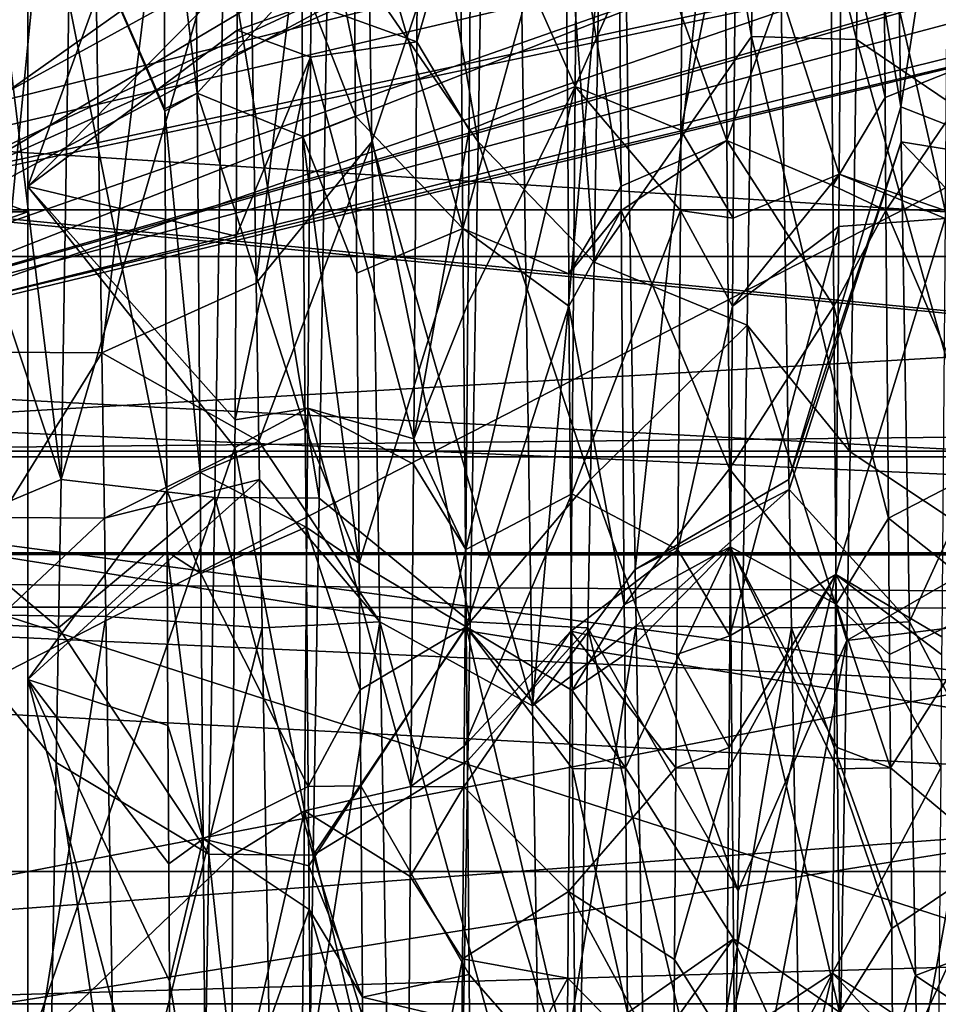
# Model space of a CAD drawing. Extents: x 0 to 200, y 18 to 95.
# Tile 96 of 256: x 70.48 to 72.22, y 43.23 to 45.09. Entities that reach past the tile are written whole.
import ezdxf

# ---------------------------------------------------------------- set-up
doc = ezdxf.new("R2010")
doc.units = 0

msp = doc.modelspace()

# ---------------------------------------------------------------- linework, layer by layer
for points in [[(91.499992, 43.477016, 264.504822), (33.5, 47.227016, 263.5), (33.5, 43.477016, 264.504822)], [(91.499992, 47.227016, 263.5), (33.5, 47.227016, 263.5), (91.499992, 43.477016, 264.504822)], [(91.499992, 47.227016, 278.5), (91.499992, 43.477016, 277.495178), (33.5, 43.477016, 277.495178)], [(33.5, 47.227016, 278.5), (91.499992, 47.227016, 278.5), (33.5, 43.477016, 277.495178)], [(118.275154, 47.227016, 282.913177), (34.499989, 47.227016, 282.913177), (34.840733, 44.638824, 282.572418)], [(117.93441, 44.638824, 282.572418), (118.275154, 47.227016, 282.913177), (34.840733, 44.638824, 282.572418)], [(98.275146, 47.227016, 262.913177), (98.615891, 44.638824, 263.253906), (54.159252, 44.638824, 263.253906)], [(54.499992, 47.227016, 262.913177), (98.275146, 47.227016, 262.913177), (54.159252, 44.638824, 263.253906)], [(59.876041, 45.735664, 34.147179), (77.999992, 47.227016, 34), (77.999992, 43.96973, 34.450539)], [(77.999992, 47.227016, 58), (59.879162, 45.749619, 57.857403), (77.999992, 43.96973, 57.549461)], [(66.999992, 47.227016, 257), (71.297775, 46.626793, 257.018372), (66.999992, 44.077702, 257.358826)], [(122.799995, 44.077702, 284.641174), (66.999992, 47.227016, 285), (66.999992, 44.077702, 284.641174)], [(122.799995, 47.227016, 285), (66.999992, 47.227016, 285), (122.799995, 44.077702, 284.641174)], [(68.999992, 47.227016, 262.75), (76.999992, 43.102016, 263.855286), (68.999992, 43.102016, 263.855286)], [(68.999992, 47.227016, 262.75), (76.999992, 47.227016, 262.75), (76.999992, 43.102016, 263.855286)], [(76.999992, 47.227016, 279.25), (68.999992, 47.227016, 279.25), (68.999992, 43.102016, 278.144714)], [(76.999992, 43.102016, 278.144714), (76.999992, 47.227016, 279.25), (68.999992, 43.102016, 278.144714)], [(71.343292, 46.403694, 260.131317), (69.499992, 47.227016, 260.100006), (69.499992, 44.268314, 260.509247)], [(69.499992, 47.227016, 281.899994), (74.999992, 47.227016, 281.899994), (69.499992, 44.268314, 281.490784)], [(74.999992, 47.227016, 281.899994), (74.999992, 44.326035, 281.237854), (69.499992, 44.268314, 281.490784)], [(71.385971, 47.059006, 36.020214), (71.084671, 46.40696, 35.528522), (71.350555, 44.855007, 36.285393)], [(71.385971, 47.059006, 36.020214), (71.350555, 44.855007, 36.285393), (71.569328, 44.628239, 36.386425)], [(71.600845, 46.569599, 36.021633), (71.385971, 47.059006, 36.020214), (71.569328, 44.628239, 36.386425)], [(71.90168, 46.412975, 55.948936), (72.120453, 46.658791, 55.931633), (72.148376, 44.92104, 55.722553)], [(72.120453, 46.658791, 55.931633), (72.40937, 46.608498, 56.477772), (72.148376, 44.92104, 55.722553)], [(71.297775, 46.626793, 257.018372), (71.360741, 46.371063, 257.026184), (66.999992, 44.077702, 257.358826)], [(72.148376, 44.92104, 55.722553), (72.40937, 46.608498, 56.477772), (72.437057, 44.808872, 56.193958)], [(70.600845, 46.569599, 36.021633), (70.366158, 45.826206, 36.168541), (70.562668, 44.217487, 36.463612)], [(70.869904, 45.268761, 35.751167), (70.600845, 46.569599, 36.021633), (70.562668, 44.217487, 36.463612)], [(70.61277, 46.195061, 56.449158), (70.899139, 46.569599, 55.978367), (70.639763, 44.456947, 56.087177)], [(70.899139, 46.569599, 55.978367), (70.931297, 44.588192, 55.606049), (70.639763, 44.456947, 56.087177)], [(70.899139, 46.569599, 55.978367), (71.127335, 46.230286, 55.880077), (70.931297, 44.588192, 55.606049)], [(71.8666, 45.054192, 35.791309), (71.600845, 46.569599, 36.021633), (71.569328, 44.628239, 36.386425)], [(71.87812, 45.787487, 35.59948), (71.600845, 46.569599, 36.021633), (71.8666, 45.054192, 35.791309)], [(70.499992, 46.382759, 36.889034), (70.499992, 46.478527, 36.028049), (70.499992, 44.723, 37.199295)], [(70.499992, 46.478527, 36.028049), (70.499992, 44.771141, 36.306255), (70.499992, 44.723, 37.199295)], [(70.499992, 46.478527, 36.028049), (70.899063, 45.867565, 35.695732), (70.499992, 44.771141, 36.306255)], [(71.784607, 45.889629, 260.186371), (71.343292, 46.403694, 260.131317), (69.499992, 44.268314, 260.509247)], [(71.084671, 46.40696, 35.528522), (71.067062, 45.267841, 35.746387), (71.350555, 44.855007, 36.285393)], [(71.621826, 45.670509, 56.329384), (71.90168, 46.412975, 55.948936), (71.647018, 44.047428, 55.997082)], [(71.90168, 46.412975, 55.948936), (71.937325, 44.217487, 55.536388), (71.647018, 44.047428, 55.997082)], [(71.90168, 46.412975, 55.948936), (72.148376, 44.92104, 55.722553), (71.937325, 44.217487, 55.536388)], [(65.999992, 46.382759, 36.889034), (70.499992, 44.723, 37.199295), (65.999992, 44.723, 37.199295)], [(65.999992, 46.382759, 36.889034), (70.499992, 46.382759, 36.889034), (70.499992, 44.723, 37.199295)], [(70.499992, 46.382759, 55.11097), (65.999992, 46.382759, 55.11097), (65.999992, 44.723, 54.800705)], [(70.499992, 44.723, 54.800705), (70.499992, 46.382759, 55.11097), (65.999992, 44.723, 54.800705)], [(71.360741, 46.371063, 257.026184), (71.783363, 45.889149, 257.0672), (66.999992, 44.077702, 257.358826)], [(70.499992, 46.382759, 55.11097), (70.499992, 44.723, 54.800705), (70.499992, 43.839634, 55.408806)], [(70.499992, 45.507725, 55.851093), (70.499992, 46.382759, 55.11097), (70.499992, 43.839634, 55.408806)], [(71.127335, 46.230286, 55.880077), (71.149429, 44.855007, 55.714607), (70.931297, 44.588192, 55.606049)], [(71.127335, 46.230286, 55.880077), (71.423828, 45.670628, 56.332161), (71.149429, 44.855007, 55.714607)], [(70.415619, 46.195591, 56.444233), (70.61277, 46.195061, 56.449158), (70.442604, 44.458229, 56.082523)], [(70.442604, 44.458229, 56.082523), (70.61277, 46.195061, 56.449158), (70.639763, 44.456947, 56.087177)], [(71.783363, 45.889149, 257.0672), (71.941216, 45.709156, 257.08252), (66.999992, 44.077702, 257.358826)], [(71.935303, 45.714088, 260.2052), (71.784607, 45.889629, 260.186371), (69.499992, 44.268314, 260.509247)], [(70.899063, 45.867565, 35.695732), (70.895645, 45.173721, 35.809151), (70.499992, 44.771141, 36.306255)], [(70.366158, 45.826206, 36.168541), (70.350548, 44.855007, 36.285393), (70.562668, 44.217487, 36.463612)], [(71.87812, 45.787487, 35.59948), (71.8666, 45.054192, 35.791309), (72.064583, 45.048645, 35.79126)], [(72.074692, 45.70406, 35.681686), (71.87812, 45.787487, 35.59948), (72.064583, 45.048645, 35.79126)], [(72.365311, 45.773624, 36.17487), (72.074692, 45.70406, 35.681686), (72.350555, 44.855007, 36.285393)], [(59.788197, 44.782951, 34.25153), (59.876041, 45.735664, 34.147179), (77.999992, 43.96973, 34.450539)], [(59.879162, 45.749619, 57.857403), (59.812286, 44.932037, 57.7785), (77.999992, 43.96973, 57.549461)], [(69.199997, 45.729092, 260.354858), (71.884659, 45.729164, 260.355377), (69.199997, 44.260399, 260.66745)], [(71.884659, 45.729164, 260.355377), (72.055229, 45.591728, 260.375397), (69.199997, 44.260399, 260.66745)], [(72.562424, 45.470306, 260.243225), (71.935303, 45.714088, 260.2052), (69.499992, 44.268314, 260.509247)], [(71.941216, 45.709156, 257.08252), (72.557037, 45.455235, 257.113037), (66.999992, 44.077702, 257.358826)], [(72.074692, 45.70406, 35.681686), (72.064583, 45.048645, 35.79126), (72.350555, 44.855007, 36.285393)], [(71.149429, 44.855007, 55.714607), (71.423828, 45.670628, 56.332161), (71.453117, 43.790127, 55.92054)], [(71.423828, 45.670628, 56.332161), (71.621826, 45.670509, 56.329384), (71.453117, 43.790127, 55.92054)], [(71.621826, 45.670509, 56.329384), (71.647018, 44.047428, 55.997082), (71.453117, 43.790127, 55.92054)], [(71.81395, 45.632618, 56.02396), (71.615074, 45.42284, 56.338291), (71.820183, 44.85796, 55.846043)], [(72.015266, 45.397442, 56.339375), (71.81395, 45.632618, 56.02396), (71.820183, 44.85796, 55.846043)], [(72.055229, 45.591728, 260.375397), (72.09288, 45.56139, 260.379822), (69.199997, 44.260399, 260.66745)], [(71.837387, 45.397442, 35.660625), (72.038368, 45.576675, 36.007771), (72.032135, 44.794376, 36.149158)], [(72.032135, 44.794376, 36.149158), (72.038368, 45.576675, 36.007771), (72.232178, 44.725388, 35.802361)], [(72.038368, 45.576675, 36.007771), (72.237572, 45.42284, 35.661709), (72.232178, 44.725388, 35.802361)], [(72.09288, 45.56139, 260.379822), (72.415375, 45.387341, 260.4086), (69.199997, 44.260399, 260.66745)], [(70.762383, 44.196499, 55.800171), (70.499992, 45.507725, 55.851093), (70.499992, 43.839634, 55.408806)], [(70.75872, 44.913139, 55.994377), (70.499992, 45.507725, 55.851093), (70.762383, 44.196499, 55.800171)], [(70.758705, 44.91748, 55.995171), (70.499992, 45.507725, 55.851093), (70.75872, 44.913139, 55.994377)], [(70.755966, 45.465195, 56.095142), (70.499992, 45.507725, 55.851093), (70.758705, 44.91748, 55.995171)], [(70.81517, 45.478588, 56.002033), (70.755966, 45.465195, 56.095142), (70.819466, 44.947269, 55.868446)], [(71.017151, 45.163933, 56.295437), (70.81517, 45.478588, 56.002033), (70.819466, 44.947269, 55.868446)], [(71.315247, 45.472443, 55.982044), (71.115173, 45.405338, 56.331593), (71.321472, 44.691742, 55.83194)], [(71.515259, 45.397442, 56.339375), (71.315247, 45.472443, 55.982044), (71.321472, 44.691742, 55.83194)], [(73.450478, 45.456478, 257.112427), (73.560524, 45.463825, 257.111481), (66.999992, 44.077702, 257.358826)], [(73.560524, 45.463825, 257.111481), (96.545555, 44.088249, 257.402344), (66.999992, 44.077702, 257.358826)], [(72.678955, 45.404968, 257.11908), (73.450478, 45.456478, 257.112427), (66.999992, 44.077702, 257.358826)], [(72.557037, 45.455235, 257.113037), (72.678955, 45.404968, 257.11908), (66.999992, 44.077702, 257.358826)], [(72.763283, 45.39222, 260.255402), (72.562424, 45.470306, 260.243225), (69.499992, 44.268314, 260.509247)], [(70.819466, 44.947269, 55.868446), (70.755966, 45.465195, 56.095142), (70.758705, 44.91748, 55.995171)], [(71.615074, 45.42284, 56.338291), (71.515259, 45.397442, 56.339375), (71.620117, 44.771362, 56.206909)], [(71.533424, 44.959518, 36.12566), (71.737572, 45.42284, 35.661709), (71.733353, 44.877357, 35.771713)], [(71.536758, 45.370209, 36.017536), (71.737572, 45.42284, 35.661709), (71.533424, 44.959518, 36.12566)], [(71.820183, 44.85796, 55.846043), (71.615074, 45.42284, 56.338291), (71.620117, 44.771362, 56.206909)], [(71.737572, 45.42284, 35.661709), (71.837387, 45.397442, 35.660625), (71.733353, 44.877357, 35.771713)], [(72.115082, 45.42284, 56.338291), (72.015266, 45.397442, 56.339375), (72.11882, 44.938736, 56.240665)], [(72.318878, 45.018406, 55.888004), (72.115082, 45.42284, 56.338291), (72.11882, 44.938736, 56.240665)], [(72.31562, 45.421738, 55.99189), (72.115082, 45.42284, 56.338291), (72.318878, 45.018406, 55.888004)], [(71.115173, 45.405338, 56.331593), (71.017151, 45.163933, 56.295437), (71.119034, 44.903736, 56.239578)], [(71.115173, 45.405338, 56.331593), (71.119034, 44.903736, 56.239578), (71.321472, 44.691742, 55.83194)], [(71.23465, 45.043964, 35.733227), (71.337326, 45.402592, 35.65958), (71.33326, 44.87812, 35.774826)], [(71.23542, 45.141621, 35.709171), (71.337326, 45.402592, 35.65958), (71.23465, 45.043964, 35.733227)], [(71.337326, 45.402592, 35.65958), (71.533424, 44.959518, 36.12566), (71.33326, 44.87812, 35.774826)], [(71.337326, 45.402592, 35.65958), (71.536758, 45.370209, 36.017536), (71.533424, 44.959518, 36.12566)], [(72.415375, 45.387341, 260.4086), (72.750366, 45.279167, 260.427948), (69.199997, 44.260399, 260.66745)], [(74.999992, 44.326035, 260.762146), (72.763283, 45.39222, 260.255402), (69.499992, 44.268314, 260.509247)], [(71.515259, 45.397442, 56.339375), (71.321472, 44.691742, 55.83194), (71.521408, 44.605755, 56.16507)], [(71.620117, 44.771362, 56.206909), (71.515259, 45.397442, 56.339375), (71.521408, 44.605755, 56.16507)], [(71.733353, 44.877357, 35.771713), (71.837387, 45.397442, 35.660625), (71.832062, 44.711349, 35.81168)], [(72.015266, 45.397442, 56.339375), (71.820183, 44.85796, 55.846043), (72.020111, 44.772514, 56.201786)], [(71.837387, 45.397442, 35.660625), (72.032135, 44.794376, 36.149158), (71.832062, 44.711349, 35.81168)], [(72.11882, 44.938736, 56.240665), (72.015266, 45.397442, 56.339375), (72.020111, 44.772514, 56.201786)], [(72.750366, 45.279167, 260.427948), (72.763466, 45.27494, 260.428711), (69.199997, 44.260399, 260.66745)], [(72.763466, 45.27494, 260.428711), (73.103745, 45.229286, 260.437256), (69.199997, 44.260399, 260.66745)], [(70.869904, 45.268761, 35.751167), (70.562668, 44.217487, 36.463612), (70.853119, 44.183582, 35.958786)], [(70.869904, 45.268761, 35.751167), (70.853119, 44.183582, 35.958786), (71.050278, 44.182194, 35.954029)], [(71.067062, 45.267841, 35.746387), (70.869904, 45.268761, 35.751167), (71.050278, 44.182194, 35.954029)], [(71.067062, 45.267841, 35.746387), (71.050278, 44.182194, 35.954029), (71.335106, 43.948582, 36.625988)], [(71.350555, 44.855007, 36.285393), (71.067062, 45.267841, 35.746387), (71.335106, 43.948582, 36.625988)], [(73.199997, 45.227016, 262.481628), (72.899414, 45.254108, 262.475342), (69.199997, 44.271152, 262.764404)], [(72.899414, 45.254108, 262.475342), (69.199997, 45.254108, 262.475311), (69.199997, 44.271152, 262.764404)], [(73.103745, 45.229286, 260.437256), (73.199997, 45.227016, 260.437683), (69.199997, 44.260399, 260.66745)], [(73.199997, 45.227016, 260.437683), (76.999992, 44.260399, 260.66745), (69.199997, 44.260399, 260.66745)], [(76.999992, 44.271152, 262.764404), (73.199997, 45.227016, 262.481628), (69.199997, 44.271152, 262.764404)], [(70.895645, 45.173721, 35.809151), (70.895103, 45.065872, 35.836189), (70.499992, 44.771141, 36.306255)], [(71.017151, 45.163933, 56.295437), (70.819466, 44.947269, 55.868446), (71.019485, 44.865086, 56.222431)], [(70.895645, 45.173721, 35.809151), (71.034721, 45.116154, 36.075474), (70.895103, 45.065872, 35.836189)], [(71.119034, 44.903736, 56.239578), (71.017151, 45.163933, 56.295437), (71.019485, 44.865086, 56.222431)], [(71.034721, 45.116154, 36.075474), (71.23542, 45.141621, 35.709171), (71.23465, 45.043964, 35.733227)], [(70.895103, 45.065872, 35.836189), (71.034721, 45.116154, 36.075474), (71.03392, 45.015347, 36.090332)], [(71.034721, 45.116154, 36.075474), (71.23465, 45.043964, 35.733227), (71.03392, 45.015347, 36.090332)], [(70.499992, 44.771141, 36.306255), (70.895103, 45.065872, 35.836189), (70.89315, 44.67675, 35.933762)], [(70.895103, 45.065872, 35.836189), (71.03392, 45.015347, 36.090332), (70.89315, 44.67675, 35.933762)], [(71.8666, 45.054192, 35.791309), (71.569328, 44.628239, 36.386425), (71.858032, 44.508804, 35.933979)], [(71.8666, 45.054192, 35.791309), (71.858032, 44.508804, 35.933979), (72.052589, 44.269878, 35.921455)], [(72.064583, 45.048645, 35.79126), (71.8666, 45.054192, 35.791309), (72.052589, 44.269878, 35.921455)], [(72.064583, 45.048645, 35.79126), (72.052589, 44.269878, 35.921455), (72.337357, 44.080601, 36.576382)], [(72.350555, 44.855007, 36.285393), (72.064583, 45.048645, 35.79126), (72.337357, 44.080601, 36.576382)], [(71.03392, 45.015347, 36.090332), (71.23465, 45.043964, 35.733227), (71.228806, 44.294224, 35.9179)], [(71.23465, 45.043964, 35.733227), (71.33326, 44.87812, 35.774826), (71.228806, 44.294224, 35.9179)], [(70.89315, 44.67675, 35.933762), (71.03392, 45.015347, 36.090332), (70.891418, 44.329979, 36.020714)], [(71.03392, 45.015347, 36.090332), (71.028458, 44.352203, 36.290257), (70.891418, 44.329979, 36.020714)], [(71.028458, 44.352203, 36.290257), (71.03392, 45.015347, 36.090332), (71.228806, 44.294224, 35.9179)], [(72.318878, 45.018406, 55.888004), (72.11882, 44.938736, 56.240665), (72.120476, 44.725388, 56.197639)], [(72.318878, 45.018406, 55.888004), (72.120476, 44.725388, 56.197639), (72.325127, 44.248348, 55.689655)], [(71.330711, 44.54953, 35.847031), (71.533424, 44.959518, 36.12566), (71.327026, 44.085354, 35.990486)], [(71.533424, 44.959518, 36.12566), (71.527191, 44.190567, 36.328102), (71.327026, 44.085354, 35.990486)], [(71.33326, 44.87812, 35.774826), (71.533424, 44.959518, 36.12566), (71.330711, 44.54953, 35.847031)], [(71.533424, 44.959518, 36.12566), (71.732185, 44.725388, 35.802361), (71.527191, 44.190567, 36.328102)], [(71.533424, 44.959518, 36.12566), (71.733353, 44.877357, 35.771713), (71.732185, 44.725388, 35.802361)], [(70.819466, 44.947269, 55.868446), (70.758705, 44.91748, 55.995171), (70.75872, 44.913139, 55.994377)], [(70.819466, 44.947269, 55.868446), (70.75872, 44.913139, 55.994377), (70.825264, 44.230564, 55.688251)], [(71.023781, 44.314682, 56.087971), (70.819466, 44.947269, 55.868446), (70.825264, 44.230564, 55.688251)], [(71.019485, 44.865086, 56.222431), (70.819466, 44.947269, 55.868446), (71.023781, 44.314682, 56.087971)], [(72.11882, 44.938736, 56.240665), (72.020111, 44.772514, 56.201786), (72.120476, 44.725388, 56.197639)], [(59.812286, 44.932037, 57.7785), (59.604904, 44.088799, 57.526196), (77.999992, 43.96973, 57.549461)], [(72.148376, 44.92104, 55.722553), (72.149437, 44.855007, 55.714607), (71.937325, 44.217487, 55.536388)], [(72.149437, 44.855007, 55.714607), (72.148376, 44.92104, 55.722553), (72.437057, 44.808872, 56.193958)], [(70.825264, 44.230564, 55.688251), (70.75872, 44.913139, 55.994377), (70.762383, 44.196499, 55.800171)], [(71.119034, 44.903736, 56.239578), (71.019485, 44.865086, 56.222431), (71.121368, 44.607445, 56.159325)], [(71.321472, 44.691742, 55.83194), (71.119034, 44.903736, 56.239578), (71.121368, 44.607445, 56.159325)], [(71.33326, 44.87812, 35.774826), (71.330711, 44.54953, 35.847031), (71.228806, 44.294224, 35.9179)], [(71.732185, 44.725388, 35.802361), (71.733353, 44.877357, 35.771713), (71.832062, 44.711349, 35.81168)], [(71.019485, 44.865086, 56.222431), (71.023781, 44.314682, 56.087971), (71.125664, 44.059677, 56.010956)], [(71.121368, 44.607445, 56.159325), (71.019485, 44.865086, 56.222431), (71.125664, 44.059677, 56.010956)], [(70.562668, 44.217487, 36.463612), (70.350548, 44.855007, 36.285393), (70.338081, 44.12307, 36.560425)], [(70.931297, 44.588192, 55.606049), (71.149429, 44.855007, 55.714607), (70.936142, 44.289974, 55.550011)], [(70.936142, 44.289974, 55.550011), (71.149429, 44.855007, 55.714607), (71.164886, 43.948582, 55.374012)], [(71.164886, 43.948582, 55.374012), (71.149429, 44.855007, 55.714607), (71.453117, 43.790127, 55.92054)], [(71.56266, 44.217487, 36.463612), (71.350555, 44.855007, 36.285393), (71.335106, 43.948582, 36.625988)], [(71.569328, 44.628239, 36.386425), (71.350555, 44.855007, 36.285393), (71.56266, 44.217487, 36.463612)], [(71.820183, 44.85796, 55.846043), (71.620117, 44.771362, 56.206909), (71.620468, 44.725388, 56.197639)], [(71.820183, 44.85796, 55.846043), (71.620468, 44.725388, 56.197639), (71.82518, 44.237846, 55.703621)], [(72.021881, 44.545132, 56.151722), (71.820183, 44.85796, 55.846043), (71.82518, 44.237846, 55.703621)], [(72.020111, 44.772514, 56.201786), (71.820183, 44.85796, 55.846043), (72.021881, 44.545132, 56.151722)], [(71.937325, 44.217487, 55.536388), (72.149437, 44.855007, 55.714607), (71.937653, 44.198647, 55.527847)], [(71.937653, 44.198647, 55.527847), (72.149437, 44.855007, 55.714607), (72.164879, 43.948582, 55.374012)], [(72.149437, 44.855007, 55.714607), (72.441002, 44.552475, 56.153522), (72.164879, 43.948582, 55.374012)], [(72.149437, 44.855007, 55.714607), (72.437057, 44.808872, 56.193958), (72.441002, 44.552475, 56.153522)], [(72.032135, 44.794376, 36.149158), (72.031342, 44.695217, 36.16708), (71.830772, 44.545132, 35.848278)], [(71.832062, 44.711349, 35.81168), (72.032135, 44.794376, 36.149158), (71.830772, 44.545132, 35.848278)], [(72.032135, 44.794376, 36.149158), (72.232063, 44.710312, 35.806732), (72.031342, 44.695217, 36.16708)], [(72.032135, 44.794376, 36.149158), (72.232178, 44.725388, 35.802361), (72.232063, 44.710312, 35.806732)], [(59.583656, 43.985188, 34.50021), (59.788197, 44.782951, 34.25153), (77.999992, 43.96973, 34.450539)], [(70.499992, 44.771141, 36.306255), (70.891159, 44.277637, 36.038582), (70.499992, 43.137245, 36.874554)], [(70.499992, 43.14851, 37.809254), (70.499992, 44.771141, 36.306255), (70.499992, 43.137245, 36.874554)], [(70.499992, 44.723, 37.199295), (70.499992, 44.771141, 36.306255), (70.499992, 43.14851, 37.809254)], [(70.499992, 44.771141, 36.306255), (70.891418, 44.329979, 36.020714), (70.891159, 44.277637, 36.038582)], [(70.499992, 44.771141, 36.306255), (70.89315, 44.67675, 35.933762), (70.891418, 44.329979, 36.020714)], [(71.620468, 44.725388, 56.197639), (71.620117, 44.771362, 56.206909), (71.521408, 44.605755, 56.16507)], [(72.120476, 44.725388, 56.197639), (72.020111, 44.772514, 56.201786), (72.021881, 44.545132, 56.151722)], [(65.999992, 44.723, 37.199295), (70.499992, 43.14851, 37.809254), (65.999992, 43.14851, 37.809254)], [(65.999992, 44.723, 37.199295), (70.499992, 44.723, 37.199295), (70.499992, 43.14851, 37.809254)], [(70.499992, 44.723, 54.800705), (65.999992, 44.723, 54.800705), (65.999992, 43.14851, 54.190746)], [(70.499992, 43.14851, 54.190746), (70.499992, 44.723, 54.800705), (65.999992, 43.14851, 54.190746)], [(76.999992, 43.227016, 280.978088), (76.999992, 44.727016, 281.455261), (69.199997, 43.227016, 280.978088)], [(76.999992, 44.727016, 281.455261), (69.199997, 44.727016, 281.455261), (69.199997, 43.227016, 280.978088)], [(69.199997, 44.727016, 279.385254), (76.999992, 44.727016, 279.385254), (69.199997, 44.271152, 279.235626)], [(76.999992, 44.727016, 279.385254), (76.999992, 44.271152, 279.235626), (69.199997, 44.271152, 279.235626)], [(76.999992, 44.727016, 281.455261), (76.999992, 44.727016, 279.385254), (69.199997, 44.727016, 279.385254)], [(69.199997, 44.727016, 281.455261), (76.999992, 44.727016, 281.455261), (69.199997, 44.727016, 279.385254)], [(70.499992, 44.723, 54.800705), (70.499992, 43.14851, 54.190746), (70.499992, 42.272427, 54.686314)], [(70.499992, 43.839634, 55.408806), (70.499992, 44.723, 54.800705), (70.499992, 42.272427, 54.686314)], [(71.620468, 44.725388, 56.197639), (71.521408, 44.605755, 56.16507), (71.521881, 44.545132, 56.151722)], [(71.620468, 44.725388, 56.197639), (71.521881, 44.545132, 56.151722), (71.62635, 43.980667, 55.98177)], [(71.527191, 44.190567, 36.328102), (71.732185, 44.725388, 35.802361), (71.727127, 44.084522, 35.988125)], [(71.82518, 44.237846, 55.703621), (71.620468, 44.725388, 56.197639), (71.62635, 43.980667, 55.98177)], [(71.732185, 44.725388, 35.802361), (71.830772, 44.545132, 35.848278), (71.727127, 44.084522, 35.988125)], [(71.732185, 44.725388, 35.802361), (71.832062, 44.711349, 35.81168), (71.830772, 44.545132, 35.848278)], [(72.120476, 44.725388, 56.197639), (72.021881, 44.545132, 56.151722), (72.125053, 44.144627, 56.029297)], [(72.025894, 44.037945, 36.388889), (72.232063, 44.710312, 35.806732), (72.22583, 43.92054, 36.03566)], [(72.031342, 44.695217, 36.16708), (72.232063, 44.710312, 35.806732), (72.025894, 44.037945, 36.388889)], [(72.325127, 44.248348, 55.689655), (72.120476, 44.725388, 56.197639), (72.125053, 44.144627, 56.029297)], [(71.321472, 44.691742, 55.83194), (71.121368, 44.607445, 56.159325), (71.125664, 44.059677, 56.010956)], [(71.321472, 44.691742, 55.83194), (71.125664, 44.059677, 56.010956), (71.327705, 43.938824, 55.577671)], [(71.521881, 44.545132, 56.151722), (71.321472, 44.691742, 55.83194), (71.327705, 43.938824, 55.577671)], [(71.521408, 44.605755, 56.16507), (71.321472, 44.691742, 55.83194), (71.521881, 44.545132, 56.151722)], [(72.031342, 44.695217, 36.16708), (72.025894, 44.037945, 36.388889), (71.825829, 43.922173, 36.040878)], [(71.830772, 44.545132, 35.848278), (72.031342, 44.695217, 36.16708), (71.825829, 43.922173, 36.040878)], [(117.93441, 44.638824, 282.572418), (34.840733, 44.638824, 282.572418), (35.839737, 42.227016, 281.573425)], [(116.93541, 42.227016, 281.573425), (117.93441, 44.638824, 282.572418), (35.839737, 42.227016, 281.573425)], [(54.159252, 44.638824, 263.253906), (99.614899, 42.227016, 264.25293), (53.160252, 42.227016, 264.25293)], [(54.159252, 44.638824, 263.253906), (98.615891, 44.638824, 263.253906), (99.614899, 42.227016, 264.25293)], [(71.858032, 44.508804, 35.933979), (71.569328, 44.628239, 36.386425), (71.56266, 44.217487, 36.463612)], [(70.639763, 44.456947, 56.087177), (70.931297, 44.588192, 55.606049), (70.936142, 44.289974, 55.550011)], [(71.228806, 44.294224, 35.9179), (71.330711, 44.54953, 35.847031), (71.327026, 44.085354, 35.990486)], [(71.521881, 44.545132, 56.151722), (71.327705, 43.938824, 55.577671), (71.527641, 43.818848, 55.927177)], [(71.62635, 43.980667, 55.98177), (71.521881, 44.545132, 56.151722), (71.527641, 43.818848, 55.927177)], [(71.727127, 44.084522, 35.988125), (71.830772, 44.545132, 35.848278), (71.825829, 43.922173, 36.040878)], [(72.021881, 44.545132, 56.151722), (71.82518, 44.237846, 55.703621), (72.026352, 43.982006, 55.977623)], [(72.125053, 44.144627, 56.029297), (72.021881, 44.545132, 56.151722), (72.026352, 43.982006, 55.977623)], [(72.164879, 43.948582, 55.374012), (72.441002, 44.552475, 56.153522), (72.460037, 43.38847, 55.691128)], [(71.858032, 44.508804, 35.933979), (71.56266, 44.217487, 36.463612), (71.841255, 43.440697, 36.21339)], [(72.0467, 43.913311, 36.07378), (71.858032, 44.508804, 35.933979), (71.841255, 43.440697, 36.21339)], [(72.052589, 44.269878, 35.921455), (71.858032, 44.508804, 35.933979), (72.0467, 43.913311, 36.07378)], [(70.442604, 44.458229, 56.082523), (70.639763, 44.456947, 56.087177), (70.447449, 44.145924, 56.017502)], [(70.447449, 44.145924, 56.017502), (70.639763, 44.456947, 56.087177), (70.644608, 44.144497, 56.022106)], [(70.639763, 44.456947, 56.087177), (70.936142, 44.289974, 55.550011), (70.644608, 44.144497, 56.022106)], [(70.891159, 44.277637, 36.038582), (71.028458, 44.352203, 36.290257), (71.022186, 43.591297, 36.519653)], [(70.891418, 44.329979, 36.020714), (71.028458, 44.352203, 36.290257), (70.891159, 44.277637, 36.038582)], [(71.028458, 44.352203, 36.290257), (71.223549, 43.637695, 36.138851), (71.022186, 43.591297, 36.519653)], [(71.028458, 44.352203, 36.290257), (71.228416, 44.246643, 35.933914), (71.223549, 43.637695, 36.138851)], [(71.028458, 44.352203, 36.290257), (71.228806, 44.294224, 35.9179), (71.228416, 44.246643, 35.933914)], [(74.999992, 44.326035, 260.762146), (69.499992, 44.268314, 260.509247), (74.999992, 42.497684, 261.179443)], [(69.499992, 44.268314, 281.490784), (74.999992, 44.326035, 281.237854), (74.999992, 42.497684, 280.820557)], [(71.023781, 44.314682, 56.087971), (70.825264, 44.230564, 55.688251), (71.025284, 44.12719, 56.025307)], [(71.023781, 44.314682, 56.087971), (71.025284, 44.12719, 56.025307), (71.125664, 44.059677, 56.010956)], [(70.936142, 44.289974, 55.550011), (70.937317, 44.217487, 55.536388), (70.644608, 44.144497, 56.022106)], [(70.937317, 44.217487, 55.536388), (70.936142, 44.289974, 55.550011), (71.164886, 43.948582, 55.374012)], [(71.228416, 44.246643, 35.933914), (71.228806, 44.294224, 35.9179), (71.327026, 44.085354, 35.990486)], [(76.999992, 43.027798, 263.898651), (69.199997, 44.271152, 263.297699), (69.199997, 43.027798, 263.898651)], [(76.999992, 44.271152, 263.297699), (69.199997, 44.271152, 263.297699), (76.999992, 43.027798, 263.898651)], [(69.199997, 44.271152, 278.702301), (76.999992, 44.271152, 278.702301), (69.199997, 43.027798, 278.101349)], [(76.999992, 44.271152, 278.702301), (76.999992, 43.027798, 278.101349), (69.199997, 43.027798, 278.101349)], [(76.999992, 44.271152, 263.297699), (76.999992, 44.271152, 262.764404), (69.199997, 44.271152, 262.764404)], [(69.199997, 44.271152, 263.297699), (76.999992, 44.271152, 263.297699), (69.199997, 44.271152, 262.764404)], [(76.999992, 44.271152, 279.235626), (76.999992, 44.271152, 278.702301), (69.199997, 44.271152, 278.702301)], [(69.199997, 44.271152, 279.235626), (76.999992, 44.271152, 279.235626), (69.199997, 44.271152, 278.702301)], [(74.999992, 42.497684, 261.179443), (69.499992, 44.268314, 260.509247), (69.499992, 40.148029, 262.711578)], [(69.499992, 44.268314, 281.490784), (74.999992, 42.497684, 280.820557), (69.499992, 40.148029, 279.288422)], [(70.891159, 44.277637, 36.038582), (70.887268, 43.507622, 36.301468), (70.499992, 43.137245, 36.874554)], [(70.891159, 44.277637, 36.038582), (71.022186, 43.591297, 36.519653), (70.887268, 43.507622, 36.301468)], [(72.337357, 44.080601, 36.576382), (72.052589, 44.269878, 35.921455), (72.0467, 43.913311, 36.07378)], [(69.199997, 44.260399, 260.66745), (76.999992, 43.227016, 261.021881), (69.199997, 43.227016, 261.021881)], [(69.199997, 44.260399, 260.66745), (76.999992, 44.260399, 260.66745), (76.999992, 43.227016, 261.021881)], [(71.228416, 44.246643, 35.933914), (71.327026, 44.085354, 35.990486), (71.223549, 43.637695, 36.138851)], [(72.325127, 44.248348, 55.689655), (72.125053, 44.144627, 56.029297), (72.327263, 43.983971, 55.621559)], [(70.825264, 44.230564, 55.688251), (70.762383, 44.196499, 55.800171), (70.826805, 44.039913, 55.640316)], [(71.025284, 44.12719, 56.025307), (70.825264, 44.230564, 55.688251), (70.826805, 44.039913, 55.640316)], [(71.826416, 44.090549, 55.646152), (71.82518, 44.237846, 55.703621), (71.62635, 43.980667, 55.98177)], [(71.82518, 44.237846, 55.703621), (71.826416, 44.090549, 55.646152), (72.026352, 43.982006, 55.977623)], [(70.562668, 44.217487, 36.463612), (70.338081, 44.12307, 36.560425), (70.557762, 43.937534, 36.590527)], [(70.853119, 44.183582, 35.958786), (70.562668, 44.217487, 36.463612), (70.557762, 43.937534, 36.590527)], [(70.644608, 44.144497, 56.022106), (70.937317, 44.217487, 55.536388), (70.647491, 43.958496, 55.983372)], [(70.647491, 43.958496, 55.983372), (70.937317, 44.217487, 55.536388), (70.942223, 43.937534, 55.409473)], [(70.937317, 44.217487, 55.536388), (71.164886, 43.948582, 55.374012), (70.942223, 43.937534, 55.409473)], [(71.56266, 44.217487, 36.463612), (71.335106, 43.948582, 36.625988), (71.557762, 43.937534, 36.590527)], [(71.56266, 44.217487, 36.463612), (71.557762, 43.937534, 36.590527), (71.841255, 43.440697, 36.21339)], [(71.937325, 44.217487, 55.536388), (71.937653, 44.198647, 55.527847), (71.647018, 44.047428, 55.997082)], [(70.76297, 44.080624, 55.768768), (70.762383, 44.196499, 55.800171), (70.499992, 43.839634, 55.408806)], [(70.762383, 44.196499, 55.800171), (70.76297, 44.080624, 55.768768), (70.826805, 44.039913, 55.640316)], [(71.327026, 44.085354, 35.990486), (71.527191, 44.190567, 36.328102), (71.324081, 43.714001, 36.105255)], [(71.527191, 44.190567, 36.328102), (71.525085, 43.930885, 36.396469), (71.324081, 43.714001, 36.105255)], [(71.527191, 44.190567, 36.328102), (71.727127, 44.084522, 35.988125), (71.525085, 43.930885, 36.396469)], [(71.647018, 44.047428, 55.997082), (71.937653, 44.198647, 55.527847), (71.648674, 43.941013, 55.975292)], [(71.648674, 43.941013, 55.975292), (71.937653, 44.198647, 55.527847), (71.942223, 43.937534, 55.409473)], [(71.937653, 44.198647, 55.527847), (72.164879, 43.948582, 55.374012), (71.942223, 43.937534, 55.409473)], [(70.853119, 44.183582, 35.958786), (70.557762, 43.937534, 36.590527), (70.841949, 43.509552, 36.252144)], [(70.853119, 44.183582, 35.958786), (70.841949, 43.509552, 36.252144), (71.039116, 43.50779, 36.24752)], [(71.050278, 44.182194, 35.954029), (70.853119, 44.183582, 35.958786), (71.039116, 43.50779, 36.24752)], [(71.335106, 43.948582, 36.625988), (71.050278, 44.182194, 35.954029), (71.039116, 43.50779, 36.24752)], [(70.447449, 44.145924, 56.017502), (70.644608, 44.144497, 56.022106), (70.450317, 43.961205, 55.979046)], [(70.450317, 43.961205, 55.979046), (70.644608, 44.144497, 56.022106), (70.647491, 43.958496, 55.983372)], [(72.125053, 44.144627, 56.029297), (72.026352, 43.982006, 55.977623), (72.12709, 43.887165, 55.954666)], [(72.327263, 43.983971, 55.621559), (72.125053, 44.144627, 56.029297), (72.12709, 43.887165, 55.954666)], [(70.338081, 44.12307, 36.560425), (70.335106, 43.948582, 36.625988), (70.557762, 43.937534, 36.590527)], [(71.025284, 44.12719, 56.025307), (70.826805, 44.039913, 55.640316), (71.02919, 43.637516, 55.861645)], [(71.127594, 43.820206, 55.924061), (71.025284, 44.12719, 56.025307), (71.02919, 43.637516, 55.861645)], [(71.125664, 44.059677, 56.010956), (71.025284, 44.12719, 56.025307), (71.127594, 43.820206, 55.924061)], [(59.604904, 44.088799, 57.526196), (59.579597, 43.985889, 57.495403), (77.999992, 43.96973, 57.549461)], [(66.999992, 44.077702, 257.358826), (96.545555, 44.088249, 257.402344), (96.55484, 44.0602, 257.40918)], [(66.999992, 44.077702, 257.358826), (96.55484, 44.0602, 257.40918), (66.999992, 39.196945, 259.53186)], [(122.799995, 41.532703, 283.789642), (66.999992, 44.077702, 284.641174), (66.999992, 39.196945, 282.468109)], [(122.799995, 44.077702, 284.641174), (66.999992, 44.077702, 284.641174), (122.799995, 41.532703, 283.789642)], [(70.76297, 44.080624, 55.768768), (70.499992, 43.839634, 55.408806), (70.764687, 43.75296, 55.649639)], [(70.826805, 44.039913, 55.640316), (70.76297, 44.080624, 55.768768), (70.831055, 43.538692, 55.434761)], [(70.76297, 44.080624, 55.768768), (70.764687, 43.75296, 55.649639), (70.831055, 43.538692, 55.434761)], [(71.327026, 44.085354, 35.990486), (71.324081, 43.714001, 36.105255), (71.223549, 43.637695, 36.138851)], [(71.525085, 43.930885, 36.396469), (71.727127, 44.084522, 35.988125), (71.725571, 43.887165, 36.045334)], [(71.826416, 44.090549, 55.646152), (71.62635, 43.980667, 55.98177), (71.62709, 43.887165, 55.954666)], [(71.826416, 44.090549, 55.646152), (71.62709, 43.887165, 55.954666), (71.628822, 43.672779, 55.872681)], [(71.826416, 44.090549, 55.646152), (71.628822, 43.672779, 55.872681), (71.832649, 43.34985, 55.357162)], [(71.727127, 44.084522, 35.988125), (71.825829, 43.922173, 36.040878), (71.725571, 43.887165, 36.045334)], [(71.826416, 44.090549, 55.646152), (71.832649, 43.34985, 55.357162), (72.032578, 43.211384, 55.692513)], [(72.028824, 43.67091, 55.877651), (71.826416, 44.090549, 55.646152), (72.032578, 43.211384, 55.692513)], [(72.028496, 43.711346, 55.89394), (71.826416, 44.090549, 55.646152), (72.028824, 43.67091, 55.877651)], [(72.026352, 43.982006, 55.977623), (71.826416, 44.090549, 55.646152), (72.028496, 43.711346, 55.89394)], [(72.335106, 43.948582, 36.625988), (72.337357, 44.080601, 36.576382), (72.0467, 43.913311, 36.07378)], [(96.55484, 44.0602, 257.40918), (96.95916, 42.839298, 257.705353), (66.999992, 39.196945, 259.53186)], [(71.327705, 43.938824, 55.577671), (71.125664, 44.059677, 56.010956), (71.127594, 43.820206, 55.924061)], [(71.647018, 44.047428, 55.997082), (71.648674, 43.941013, 55.975292), (71.453117, 43.790127, 55.92054)], [(71.02919, 43.637516, 55.861645), (70.826805, 44.039913, 55.640316), (70.831055, 43.538692, 55.434761)], [(72.025894, 44.037945, 36.388889), (72.019669, 43.284966, 36.642998), (71.819595, 43.153332, 36.330875)], [(71.82383, 43.67091, 36.122349), (72.025894, 44.037945, 36.388889), (71.819595, 43.153332, 36.330875)], [(71.824158, 43.711346, 36.10606), (72.025894, 44.037945, 36.388889), (71.82383, 43.67091, 36.122349)], [(71.825829, 43.922173, 36.040878), (72.025894, 44.037945, 36.388889), (71.824158, 43.711346, 36.10606)], [(72.025894, 44.037945, 36.388889), (72.223824, 43.672779, 36.127323), (72.019669, 43.284966, 36.642998)], [(72.025894, 44.037945, 36.388889), (72.225563, 43.887165, 36.045334), (72.223824, 43.672779, 36.127323)], [(72.025894, 44.037945, 36.388889), (72.22583, 43.92054, 36.03566), (72.225563, 43.887165, 36.045334)], [(59.583656, 43.985188, 34.50021), (77.999992, 43.96973, 34.450539), (59.218845, 42.56234, 34.943741)], [(59.579597, 43.985889, 57.495403), (59.257336, 42.675552, 57.10334), (77.999992, 39.43364, 55.12487)], [(77.999992, 43.96973, 57.549461), (59.579597, 43.985889, 57.495403), (77.999992, 39.43364, 55.12487)], [(59.218845, 42.56234, 34.943741), (77.999992, 43.96973, 34.450539), (77.999992, 39.43364, 36.87513)], [(71.62709, 43.887165, 55.954666), (71.62635, 43.980667, 55.98177), (71.527641, 43.818848, 55.927177)], [(72.12709, 43.887165, 55.954666), (72.026352, 43.982006, 55.977623), (72.128822, 43.672779, 55.872681)], [(72.026352, 43.982006, 55.977623), (72.028496, 43.711346, 55.89394), (72.128822, 43.672779, 55.872681)], [(72.327263, 43.983971, 55.621559), (72.12709, 43.887165, 55.954666), (72.128822, 43.672779, 55.872681)], [(72.327263, 43.983971, 55.621559), (72.128822, 43.672779, 55.872681), (72.331352, 43.503471, 55.419449)], [(70.335106, 43.948582, 36.625988), (70.31237, 42.614693, 37.127209), (70.524483, 42.037762, 37.451805)], [(70.553299, 43.683144, 36.705856), (70.335106, 43.948582, 36.625988), (70.524483, 42.037762, 37.451805)], [(70.557762, 43.937534, 36.590527), (70.335106, 43.948582, 36.625988), (70.553299, 43.683144, 36.705856)], [(70.450317, 43.961205, 55.979046), (70.647491, 43.958496, 55.983372), (70.469299, 42.830578, 55.450634)], [(70.469299, 42.830578, 55.450634), (70.647491, 43.958496, 55.983372), (70.666451, 42.828487, 55.455128)], [(70.647491, 43.958496, 55.983372), (70.942223, 43.937534, 55.409473), (70.666451, 42.828487, 55.455128)], [(70.942223, 43.937534, 55.409473), (71.164886, 43.948582, 55.374012), (70.964264, 42.679436, 54.839104)], [(71.164886, 43.948582, 55.374012), (71.180321, 43.042698, 55.033619), (70.964264, 42.679436, 54.839104)], [(71.330635, 43.686485, 36.724472), (71.335106, 43.948582, 36.625988), (71.039116, 43.50779, 36.24752)], [(71.180321, 43.042698, 55.033619), (71.164886, 43.948582, 55.374012), (71.469025, 42.841312, 55.477165)], [(71.164886, 43.948582, 55.374012), (71.453117, 43.790127, 55.92054), (71.469025, 42.841312, 55.477165)], [(71.557762, 43.937534, 36.590527), (71.335106, 43.948582, 36.625988), (71.330635, 43.686485, 36.724472)], [(71.942223, 43.937534, 55.409473), (72.164879, 43.948582, 55.374012), (72.17627, 43.280308, 55.122902)], [(72.335106, 43.948582, 36.625988), (72.0467, 43.913311, 36.07378), (72.018661, 42.216564, 36.798622)], [(72.31237, 42.614693, 37.127209), (72.335106, 43.948582, 36.625988), (72.018661, 42.216564, 36.798622)], [(72.164879, 43.948582, 55.374012), (72.460037, 43.38847, 55.691128), (72.17627, 43.280308, 55.122902)], [(70.557762, 43.937534, 36.590527), (70.553299, 43.683144, 36.705856), (70.841949, 43.509552, 36.252144)], [(70.666451, 42.828487, 55.455128), (70.942223, 43.937534, 55.409473), (70.964264, 42.679436, 54.839104)], [(71.327705, 43.938824, 55.577671), (71.127594, 43.820206, 55.924061), (71.129051, 43.638889, 55.858269)], [(71.327705, 43.938824, 55.577671), (71.129051, 43.638889, 55.858269), (71.333145, 43.282196, 55.355923)], [(71.323456, 43.637016, 36.136242), (71.525085, 43.930885, 36.396469), (71.520958, 43.439281, 36.584438)], [(71.324081, 43.714001, 36.105255), (71.525085, 43.930885, 36.396469), (71.323456, 43.637016, 36.136242)], [(71.327705, 43.938824, 55.577671), (71.333145, 43.282196, 55.355923), (71.533875, 43.05302, 55.628712)], [(71.528824, 43.67091, 55.877651), (71.327705, 43.938824, 55.577671), (71.533875, 43.05302, 55.628712)], [(71.528496, 43.711346, 55.89394), (71.327705, 43.938824, 55.577671), (71.528824, 43.67091, 55.877651)], [(71.527641, 43.818848, 55.927177), (71.327705, 43.938824, 55.577671), (71.528496, 43.711346, 55.89394)], [(71.557762, 43.937534, 36.590527), (71.330635, 43.686485, 36.724472), (71.541283, 42.996452, 37.017178)], [(71.453117, 43.790127, 55.92054), (71.648674, 43.941013, 55.975292), (71.469025, 42.841312, 55.477165)], [(71.469025, 42.841312, 55.477165), (71.648674, 43.941013, 55.975292), (71.675072, 42.367321, 55.238373)], [(71.525085, 43.930885, 36.396469), (71.723824, 43.672779, 36.127323), (71.520958, 43.439281, 36.584438)], [(71.525085, 43.930885, 36.396469), (71.725571, 43.887165, 36.045334), (71.723824, 43.672779, 36.127323)], [(71.557762, 43.937534, 36.590527), (71.541283, 42.996452, 37.017178), (71.829987, 42.78492, 36.559368)], [(71.841255, 43.440697, 36.21339), (71.557762, 43.937534, 36.590527), (71.829987, 42.78492, 36.559368)], [(71.648674, 43.941013, 55.975292), (71.942223, 43.937534, 55.409473), (71.675072, 42.367321, 55.238373)], [(71.942223, 43.937534, 55.409473), (71.965714, 42.596565, 54.801533), (71.675072, 42.367321, 55.238373)], [(71.942223, 43.937534, 55.409473), (72.17627, 43.280308, 55.122902), (71.965714, 42.596565, 54.801533)], [(71.725571, 43.887165, 36.045334), (71.825829, 43.922173, 36.040878), (71.824158, 43.711346, 36.10606)], [(72.0467, 43.913311, 36.07378), (71.829987, 42.78492, 36.559368), (72.018661, 42.216564, 36.798622)], [(72.0467, 43.913311, 36.07378), (71.841255, 43.440697, 36.21339), (71.829987, 42.78492, 36.559368)], [(71.62709, 43.887165, 55.954666), (71.527641, 43.818848, 55.927177), (71.628822, 43.672779, 55.872681)], [(71.725571, 43.887165, 36.045334), (71.824158, 43.711346, 36.10606), (71.723824, 43.672779, 36.127323)], [(70.76973, 42.80529, 55.259373), (70.499992, 43.839634, 55.408806), (70.499992, 42.272427, 54.686314)], [(70.767212, 43.269825, 55.473984), (70.499992, 43.839634, 55.408806), (70.76973, 42.80529, 55.259373)], [(70.766052, 43.49128, 55.554501), (70.499992, 43.839634, 55.408806), (70.767212, 43.269825, 55.473984)], [(70.764687, 43.75296, 55.649639), (70.499992, 43.839634, 55.408806), (70.766052, 43.49128, 55.554501)], [(71.129051, 43.638889, 55.858269), (71.127594, 43.820206, 55.924061), (71.02919, 43.637516, 55.861645)], [(71.527641, 43.818848, 55.927177), (71.528496, 43.711346, 55.89394), (71.628822, 43.672779, 55.872681)], [(70.831055, 43.538692, 55.434761), (70.764687, 43.75296, 55.649639), (70.766052, 43.49128, 55.554501)], [(71.223549, 43.637695, 36.138851), (71.324081, 43.714001, 36.105255), (71.323456, 43.637016, 36.136242)], [(71.628822, 43.672779, 55.872681), (71.528496, 43.711346, 55.89394), (71.528824, 43.67091, 55.877651)], [(71.723824, 43.672779, 36.127323), (71.824158, 43.711346, 36.10606), (71.82383, 43.67091, 36.122349)], [(72.128822, 43.672779, 55.872681), (72.028496, 43.711346, 55.89394), (72.028824, 43.67091, 55.877651)], [(70.553299, 43.683144, 36.705856), (70.524483, 42.037762, 37.451805), (70.81575, 41.927414, 36.940727)], [(70.841949, 43.509552, 36.252144), (70.553299, 43.683144, 36.705856), (70.81575, 41.927414, 36.940727)], [(71.330635, 43.686485, 36.724472), (71.039116, 43.50779, 36.24752), (71.312378, 42.614693, 37.127209)], [(71.541283, 42.996452, 37.017178), (71.330635, 43.686485, 36.724472), (71.312378, 42.614693, 37.127209)], [(71.520958, 43.439281, 36.584438), (71.723824, 43.672779, 36.127323), (71.720894, 43.311012, 36.265675)], [(71.628822, 43.672779, 55.872681), (71.528824, 43.67091, 55.877651), (71.632576, 43.210018, 55.695702)], [(71.632576, 43.210018, 55.695702), (71.528824, 43.67091, 55.877651), (71.533875, 43.05302, 55.628712)], [(71.832649, 43.34985, 55.357162), (71.628822, 43.672779, 55.872681), (71.632576, 43.210018, 55.695702)], [(71.723824, 43.672779, 36.127323), (71.82383, 43.67091, 36.122349), (71.720894, 43.311012, 36.265675)], [(71.720894, 43.311012, 36.265675), (71.82383, 43.67091, 36.122349), (71.819595, 43.153332, 36.330875)], [(72.019669, 43.284966, 36.642998), (72.223824, 43.672779, 36.127323), (72.219597, 43.151581, 36.326649)], [(72.128822, 43.672779, 55.872681), (72.028824, 43.67091, 55.877651), (72.131287, 43.369465, 55.75668)], [(72.131287, 43.369465, 55.75668), (72.028824, 43.67091, 55.877651), (72.032578, 43.211384, 55.692513)], [(72.331352, 43.503471, 55.419449), (72.128822, 43.672779, 55.872681), (72.131287, 43.369465, 55.75668)], [(71.02919, 43.637516, 55.861645), (70.831055, 43.538692, 55.434761), (71.030396, 43.487434, 55.811485)], [(71.022186, 43.591297, 36.519653), (71.223549, 43.637695, 36.138851), (71.222183, 43.467258, 36.196213)], [(71.129051, 43.638889, 55.858269), (71.02919, 43.637516, 55.861645), (71.030396, 43.487434, 55.811485)], [(71.129051, 43.638889, 55.858269), (71.030396, 43.487434, 55.811485), (71.132271, 43.239693, 55.713417)], [(71.333145, 43.282196, 55.355923), (71.129051, 43.638889, 55.858269), (71.132271, 43.239693, 55.713417)], [(71.223549, 43.637695, 36.138851), (71.323456, 43.637016, 36.136242), (71.222183, 43.467258, 36.196213)], [(71.222183, 43.467258, 36.196213), (71.323456, 43.637016, 36.136242), (71.320793, 43.311737, 36.26717)], [(71.323456, 43.637016, 36.136242), (71.520958, 43.439281, 36.584438), (71.320793, 43.311737, 36.26717)], [(70.884491, 42.983265, 36.531143), (71.022186, 43.591297, 36.519653), (71.016426, 42.921658, 36.831573)], [(70.887268, 43.507622, 36.301468), (71.022186, 43.591297, 36.519653), (70.884491, 42.983265, 36.531143)], [(71.016426, 42.921658, 36.831573), (71.022186, 43.591297, 36.519653), (71.216446, 42.76564, 36.499432)], [(71.022186, 43.591297, 36.519653), (71.222183, 43.467258, 36.196213), (71.216446, 42.76564, 36.499432)], [(70.831055, 43.538692, 55.434761), (70.766052, 43.49128, 55.554501), (70.767212, 43.269825, 55.473984)], [(70.831055, 43.538692, 55.434761), (70.767212, 43.269825, 55.473984), (70.836853, 42.855, 55.154373)], [(71.031075, 43.404949, 55.776081), (70.831055, 43.538692, 55.434761), (70.836853, 42.855, 55.154373)], [(71.030396, 43.487434, 55.811485), (70.831055, 43.538692, 55.434761), (71.031075, 43.404949, 55.776081)], [(70.499992, 43.137245, 36.874554), (70.887268, 43.507622, 36.301468), (70.884491, 42.983265, 36.531143)], [(70.841949, 43.509552, 36.252144), (70.81575, 41.927414, 36.940727), (71.012924, 41.925465, 36.936127)], [(71.039116, 43.50779, 36.24752), (70.841949, 43.509552, 36.252144), (71.012924, 41.925465, 36.936127)], [(71.312378, 42.614693, 37.127209), (71.039116, 43.50779, 36.24752), (71.012924, 41.925465, 36.936127)], [(72.331352, 43.503471, 55.419449), (72.131287, 43.369465, 55.75668), (72.133705, 43.072018, 55.642925)], [(72.331352, 43.503471, 55.419449), (72.133705, 43.072018, 55.642925), (72.337593, 42.770607, 55.111191)], [(71.030396, 43.487434, 55.811485), (71.031075, 43.404949, 55.776081), (71.132271, 43.239693, 55.713417)], [(91.499992, 40.731827, 267.25), (33.5, 43.477016, 264.504822), (33.5, 40.731827, 267.25)], [(91.499992, 43.477016, 264.504822), (33.5, 43.477016, 264.504822), (91.499992, 40.731827, 267.25)], [(91.499992, 43.477016, 277.495178), (91.499992, 40.731827, 274.75), (33.5, 40.731827, 274.75)], [(33.5, 43.477016, 277.495178), (91.499992, 43.477016, 277.495178), (33.5, 40.731827, 274.75)], [(71.222183, 43.467258, 36.196213), (71.320793, 43.311737, 36.26717), (71.216446, 42.76564, 36.499432)], [(71.320793, 43.311737, 36.26717), (71.520958, 43.439281, 36.584438), (71.519585, 43.275463, 36.647076)], [(71.519585, 43.275463, 36.647076), (71.520958, 43.439281, 36.584438), (71.718956, 43.072018, 36.357075)], [(71.520958, 43.439281, 36.584438), (71.720894, 43.311012, 36.265675), (71.718956, 43.072018, 36.357075)], [(71.031075, 43.404949, 55.776081), (70.836853, 42.855, 55.154373), (71.036865, 42.702602, 55.474609)], [(71.133827, 43.053719, 55.627853), (71.031075, 43.404949, 55.776081), (71.036865, 42.702602, 55.474609)], [(71.132271, 43.239693, 55.713417), (71.031075, 43.404949, 55.776081), (71.133827, 43.053719, 55.627853)], [(72.17627, 43.280308, 55.122902), (72.460037, 43.38847, 55.691128), (72.464966, 43.087414, 55.571537)], [(72.131287, 43.369465, 55.75668), (72.032578, 43.211384, 55.692513), (72.133705, 43.072018, 55.642925)], [(71.832649, 43.34985, 55.357162), (71.632576, 43.210018, 55.695702), (71.633705, 43.072018, 55.642925)], [(71.832649, 43.34985, 55.357162), (71.633705, 43.072018, 55.642925), (71.836807, 42.856632, 55.16473)], [(72.03511, 42.901848, 55.567806), (71.832649, 43.34985, 55.357162), (71.836807, 42.856632, 55.16473)], [(72.032578, 43.211384, 55.692513), (71.832649, 43.34985, 55.357162), (72.03511, 42.901848, 55.567806)], [(71.320793, 43.311737, 36.26717), (71.317474, 42.904552, 36.431065), (71.216446, 42.76564, 36.499432)], [(71.320793, 43.311737, 36.26717), (71.519585, 43.275463, 36.647076), (71.317474, 42.904552, 36.431065)], [(71.720894, 43.311012, 36.265675), (71.819595, 43.153332, 36.330875), (71.718956, 43.072018, 36.357075)], [(71.333145, 43.282196, 55.355923), (71.132271, 43.239693, 55.713417), (71.333946, 43.191887, 55.309799)], [(71.333145, 43.282196, 55.355923), (71.333946, 43.191887, 55.309799), (71.533875, 43.05302, 55.628712)], [(72.019669, 43.284966, 36.642998), (72.013428, 42.572857, 36.996479), (71.813362, 42.409454, 36.67992)], [(71.817543, 42.901848, 36.432194), (72.019669, 43.284966, 36.642998), (71.813362, 42.409454, 36.67992)], [(71.819595, 43.153332, 36.330875), (72.019669, 43.284966, 36.642998), (71.817543, 42.901848, 36.432194)], [(72.17627, 43.280308, 55.122902), (72.187614, 42.614693, 54.872791), (71.965714, 42.596565, 54.801533)], [(72.019669, 43.284966, 36.642998), (72.218948, 43.072018, 36.357075), (72.013428, 42.572857, 36.996479)], [(72.019669, 43.284966, 36.642998), (72.219597, 43.151581, 36.326649), (72.218948, 43.072018, 36.357075)], [(72.17627, 43.280308, 55.122902), (72.464966, 43.087414, 55.571537), (72.187614, 42.614693, 54.872791)], [(70.836853, 42.855, 55.154373), (70.767212, 43.269825, 55.473984), (70.76973, 42.80529, 55.259373)], [(71.317474, 42.904552, 36.431065), (71.519585, 43.275463, 36.647076), (71.514725, 42.724083, 36.929062)], [(71.519585, 43.275463, 36.647076), (71.718956, 43.072018, 36.357075), (71.514725, 42.724083, 36.929062)], [(69.199997, 43.227016, 261.369995), (76.999992, 41.7733, 262.112152), (69.199997, 41.7733, 262.112152)], [(69.199997, 43.227016, 261.369995), (76.999992, 43.227016, 261.369995), (76.999992, 41.7733, 262.112152)], [(76.999992, 41.7733, 279.887848), (76.999992, 43.227016, 280.630005), (69.199997, 41.7733, 279.887848)], [(76.999992, 43.227016, 280.630005), (69.199997, 43.227016, 280.630005), (69.199997, 41.7733, 279.887848)], [(76.999992, 43.227016, 261.021881), (69.199997, 43.227016, 261.369995), (69.199997, 43.227016, 261.021881)], [(76.999992, 43.227016, 261.369995), (69.199997, 43.227016, 261.369995), (76.999992, 43.227016, 261.021881)], [(76.999992, 43.227016, 280.630005), (69.199997, 43.227016, 280.978088), (69.199997, 43.227016, 280.630005)], [(76.999992, 43.227016, 280.978088), (69.199997, 43.227016, 280.978088), (76.999992, 43.227016, 280.630005)], [(71.333946, 43.191887, 55.309799), (71.132271, 43.239693, 55.713417), (71.133827, 43.053719, 55.627853)]]:
    msp.add_3dface(points)

doc.saveas('drawing.dxf')
